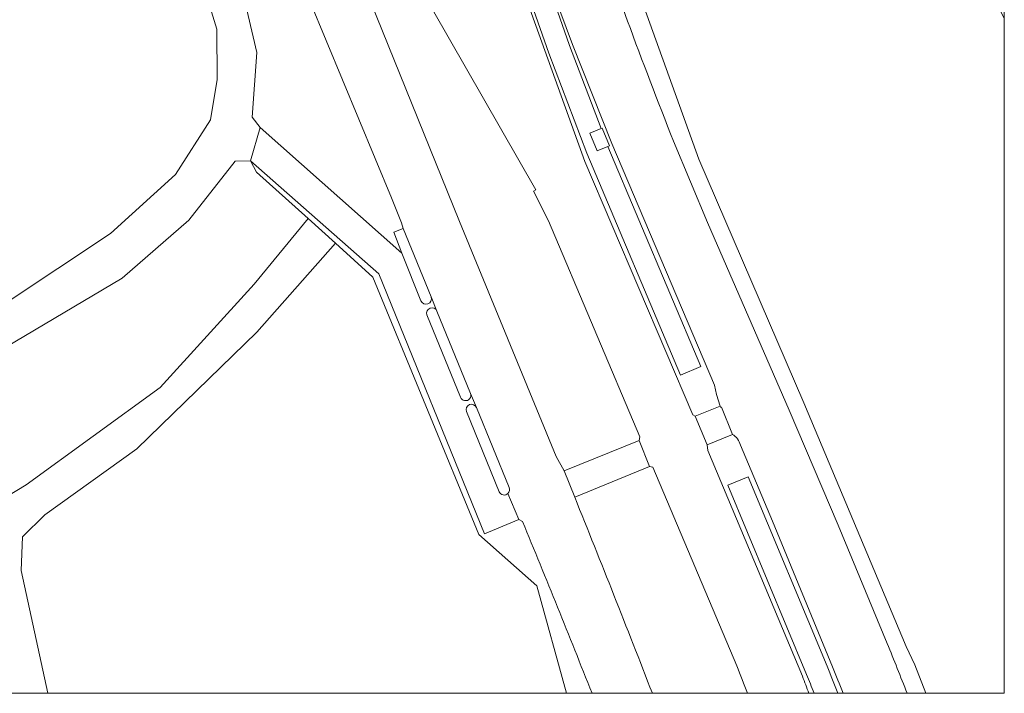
# Model space of a CAD drawing. Header units: metres. Extents: x 154991 to 155595, y 461305 to 461800.
# Tile 52 of 88: x 155518 to 155585, y 461305 to 461351. Entities that reach past the tile are written whole.
import ezdxf

# ---------------------------------------------------------------- set-up
doc = ezdxf.new("R2010")
doc.units = ezdxf.units.M
for name, color, linetype, lineweight in [('B-WE-GR-BOUWLAND-GV', 80, 'Continuous', 13), ('B-WE-IE-TERREINAFSCHEIDING_KUNSTMATIG_HEKWERK-G', 20, 'IE-TERREINAFSCHEIDING_KUNSTMATIG-SO', 18), ('B-WE-OG-TERREIN_BEGROEID-GV', 7, 'Continuous', 18), ('B-WE-OG-TERREIN_ERF-GV', 7, 'Continuous', 18), ('B-WE-VH-VERHARDING_ASFALT-GV', 252, 'Continuous', 18), ('B-WE-VH-VERHARDING_BETONSTRAATSTEEN-GV', 7, 'Continuous', 18), ('B-WE-VH-VERHARDING_TEGEL-GV', 252, 'Continuous', 18)]:
    doc.layers.add(name, color=color, linetype=linetype, lineweight=lineweight)
doc.layers.add('X-XX-AL-HULPLIJN-G', color=210, linetype='Continuous', lineweight=18, plot=False)
doc.linetypes.add('IE-TERREINAFSCHEIDING_KUNSTMATIG-SO', pattern='A,4,[82,NLCS.SHX,S=0.75,R=90,X=0,Y=0],4,-2', length=10)

msp = doc.modelspace()

# ---------------------------------------------------------------- linework, layer by layer
at = {"layer": 'B-WE-GR-BOUWLAND-GV', "flags": 128}
msp.add_lwpolyline([(155584.678, 461350.662), (155571.71, 461375.458), (155569.078, 461377.039), (155566.407, 461378.644), (155565.042, 461380.875), (155556.248, 461381.39), (155553.165, 461381.571), (155549.883, 461380.595), (155554.833, 461366.522), (155563.969, 461341.104), (155571.087, 461324.607), (155578.025, 461308.085), (155578.612, 461306.844), (155579.368, 461304.911)], dxfattribs=at)
at = {"layer": 'B-WE-IE-TERREINAFSCHEIDING_KUNSTMATIG_HEKWERK-G', "flags": 128}
for points in [[(155553.165, 461381.571), (155549.883, 461380.595), (155554.833, 461366.522), (155563.969, 461341.104), (155571.087, 461324.607), (155578.025, 461308.085)], [(155534.013, 461340.234), (155537.503, 461337.084)], [(155537.503, 461337.084), (155539.353, 461335.414)], [(155539.353, 461335.414), (155541.898, 461333.117), (155549.078, 461315.675), (155553.011, 461312.2), (155555.003, 461304.911)], [(155578.612, 461306.844), (155579.368, 461304.911)]]:
    msp.add_lwpolyline(points, dxfattribs=at)
at = {"layer": 'B-WE-OG-TERREIN_BEGROEID-GV', "flags": 128}
for points in [[(155522.23, 461402.943), (155520.222, 461402.427), (155518.22, 461399.854), (155518.274, 461397.237), (155522.13, 461384.16), (155532.08, 461356.659), (155534.026, 461348.34), (155533.701, 461343.97), (155534.255, 461343.253), (155543.849, 461334.751), (155543.305, 461336.162), (155543.95, 461336.424), (155543.822, 461336.806), (155543.16, 461338.49), (155537.623, 461351.812), (155532.078, 461365.18), (155530.103, 461369.977)], [(155579.368, 461304.911), (155578.612, 461306.844), (155578.025, 461308.085), (155571.087, 461324.607), (155563.969, 461341.104), (155554.833, 461366.522), (155549.883, 461380.595), (155553.165, 461381.571), (155546.273, 461394.99), (155544.852, 461394.266), (155544.952, 461393.536)], [(155541.374, 461382.909), (155545.917, 461369.696), (155556.249, 461340.95), (155563.582, 461323.786), (155563.731, 461323.704), (155565.415, 461324.374), (155565.18, 461325.154), (155565.048, 461325.802), (155558.094, 461342.17), (155555.412, 461348.877), (155554.073, 461352.553), (155544.131, 461381.546)], [(155547.939, 461382.922), (155557.78, 461354.359), (155559.148, 461350.472)], [(155543.813, 461381.45), (155555.226, 461348.814), (155557.359, 461343.193), (155557.426, 461343.221), (155557.928, 461342.025), (155557.823, 461341.981), (155564.124, 461327.051), (155562.742, 461326.468), (155556.387, 461341.528), (155553.816, 461348.3), (155551.175, 461355.852), (155550.908, 461356.608), (155550.911, 461356.609), (155546.482, 461369.274), (155546.352, 461369.228)], [(155546.045, 461370.522), (155546.974, 461370.851), (155547.415, 461369.604), (155546.482, 461369.274), (155550.911, 461356.609), (155551.971, 461356.984), (155552.412, 461355.737), (155551.349, 461355.361), (155551.175, 461355.852), (155553.816, 461348.3), (155556.387, 461341.528), (155562.742, 461326.468), (155564.124, 461327.051), (155557.823, 461341.981), (155557.089, 461341.673), (155556.587, 461342.869), (155557.359, 461343.193), (155555.226, 461348.814), (155543.813, 461381.45)], [(155533.651, 461371.82), (155547.768, 461336.881), (155554.31, 461320.964), (155554.843, 461319.993), (155559.933, 461322.047), (155559.97, 461322.303), (155553.798, 461336.935), (155552.777, 461338.951), (155552.927, 461339.024), (155542.381, 461357.474), (155534.073, 461380.994)], [(155562.264, 461342.331), (155564.569, 461336.814), (155570.095, 461324.105), (155573.415, 461316.306), (155576.751, 461308.286)], [(155552.029, 461316.561), (155551.78, 461316.691), (155549.453, 461315.729), (155542.303, 461333.345), (155533.593, 461341.005), (155534.013, 461340.234), (155537.503, 461337.084), (155539.353, 461335.414), (155541.898, 461333.117), (155549.078, 461315.675), (155553.011, 461312.2), (155555.003, 461304.911)], [(155566.261, 461322.461), (155564.533, 461321.761), (155564.595, 461321.373), (155570.995, 461306.063)], [(155573.026, 461306.714), (155568.971, 461316.574), (155566.792, 461321.726)], [(155566.547, 461306.77), (155560.872, 461320.238), (155560.644, 461320.275), (155555.567, 461318.203)], [(155571.283, 461306.185), (155565.946, 461319.013), (155567.331, 461319.59), (155572.673, 461306.75)], [(155572.673, 461306.75), (155567.331, 461319.59), (155565.946, 461319.013), (155571.283, 461306.185)]]:
    msp.add_lwpolyline(points, dxfattribs=at)
at = {"layer": 'B-WE-OG-TERREIN_BEGROEID-GV'}
for points in [[(155559.148, 461350.472, 0.005411), (155562.264, 461342.331)], [(155566.792, 461321.726, 0.216411), (155566.261, 461322.461)], [(155555.567, 461318.203, -0.003495), (155560.831, 461304.911, -0.003495)], [(155556.742, 461304.911, 0.003602), (155552.029, 461316.561)], [(155576.751, 461308.286, -0.001794), (155578.095, 461304.911, -0.001794)], [(155567.283, 461304.911, 0.001221), (155566.547, 461306.77)], [(155572.673, 461306.75, -0.001085), (155573.398, 461304.911, -0.001085)], [(155573.398, 461304.911, 0.001085), (155572.673, 461306.75)], [(155573.75, 461304.911, 0.000991), (155573.026, 461306.714)], [(155570.995, 461306.063, -0.000727), (155571.441, 461304.911, -0.000727)], [(155571.786, 461304.911, 0.000754), (155571.283, 461306.185)], [(155571.283, 461306.185, -0.000754), (155571.786, 461304.911, -0.000754)]]:
    msp.add_lwpolyline(points, format="xyb", dxfattribs=at)
at = {"layer": 'B-WE-OG-TERREIN_ERF-GV', "flags": 128}
for points in [[(155515.672, 461327.575), (155524.9, 461333.046), (155529.414, 461336.971), (155532.566, 461340.967), (155533.593, 461341.005), (155534.255, 461343.253), (155533.701, 461343.97), (155534.026, 461348.34), (155532.08, 461356.659), (155522.13, 461384.16), (155518.274, 461397.237), (155518.22, 461399.854), (155520.222, 461402.427), (155517.381, 461405.405)], [(155459.197, 461314.963), (155469.251, 461317.086), (155486.232, 461321.312), (155502.715, 461325.64), (155506.831, 461326.935), (155516.982, 461331.324), (155524.108, 461336.081), (155528.528, 461340.072), (155530.889, 461343.781), (155531.343, 461346.523), (155531.323, 461349.928), (155522.454, 461378.725), (155517.74, 461393.82), (155513.687, 461396.171), (155503.224, 461392.276), (155492.942, 461386.527), (155482.442, 461381.548), (155482.058, 461382.593), (155470.477, 461377.412), (155469.695, 461378.577), (155464.344, 461375.596), (155463.639, 461376.747), (155408.031, 461345.101)], [(155517.74, 461393.82), (155522.454, 461378.725), (155531.323, 461349.928), (155531.343, 461346.523), (155530.889, 461343.781), (155528.528, 461340.072), (155524.108, 461336.081), (155516.982, 461331.324)], [(155491.342, 461304.911), (155493.411, 461305.509), (155503.449, 461310.591), (155510.893, 461314.506), (155518.408, 461319.051), (155527.468, 461325.649), (155533.843, 461332.631), (155537.503, 461337.084), (155534.013, 461340.234), (155533.593, 461341.005), (155532.566, 461340.967), (155529.414, 461336.971), (155524.9, 461333.046), (155515.672, 461327.575), (155506.882, 461323.112), (155499.61, 461320.36), (155486.577, 461316.928), (155473.19, 461314.041), (155464.975, 461313.033), (155454.704, 461312.102)], [(155519.864, 461304.911), (155518.051, 461313.24), (155518.138, 461315.518), (155519.662, 461317.008), (155525.893, 461321.481), (155534.036, 461329.384), (155539.353, 461335.414), (155537.503, 461337.084), (155533.843, 461332.631), (155527.468, 461325.649), (155518.408, 461319.051), (155510.893, 461314.506), (155503.449, 461310.591), (155493.411, 461305.509), (155491.342, 461304.911)], [(155555.003, 461304.911), (155553.011, 461312.2), (155549.078, 461315.675), (155541.898, 461333.117), (155539.353, 461335.414), (155534.036, 461329.384), (155525.893, 461321.481), (155519.662, 461317.008), (155518.138, 461315.518), (155518.051, 461313.24), (155519.864, 461304.911)]]:
    msp.add_lwpolyline(points, dxfattribs=at)
at = {"layer": 'B-WE-VH-VERHARDING_ASFALT-GV', "flags": 128}
for points in [[(155570.995, 461306.063), (155564.595, 461321.373), (155564.533, 461321.761), (155563.731, 461323.704), (155563.582, 461323.786), (155556.249, 461340.95), (155545.917, 461369.696), (155541.374, 461382.909)], [(155559.148, 461350.472), (155557.78, 461354.359), (155547.939, 461382.922)], [(155544.131, 461381.546), (155554.073, 461352.553), (155555.412, 461348.877), (155558.094, 461342.17), (155565.048, 461325.802), (155565.18, 461325.154), (155565.415, 461324.374), (155565.44, 461324.302), (155565.507, 461324.309), (155566.261, 461322.461)], [(155534.073, 461380.994), (155542.381, 461357.474), (155552.927, 461339.024), (155552.777, 461338.951), (155553.798, 461336.935), (155559.97, 461322.303), (155559.933, 461322.047), (155560.644, 461320.275), (155560.872, 461320.238), (155566.547, 461306.77)], [(155555.567, 461318.203), (155554.843, 461319.993), (155554.31, 461320.964), (155547.768, 461336.881), (155533.651, 461371.82)], [(155530.103, 461369.977), (155532.078, 461365.18), (155537.623, 461351.812), (155543.16, 461338.49), (155543.822, 461336.806), (155543.95, 461336.424), (155545.837, 461331.776), (155546.229, 461330.821), (155548.505, 461325.235), (155548.907, 461324.278), (155551.127, 461318.868)], [(155576.751, 461308.286), (155573.415, 461316.306), (155570.095, 461324.105), (155564.569, 461336.814), (155562.264, 461342.331)], [(155566.792, 461321.726), (155568.971, 461316.574), (155573.026, 461306.714)], [(155551.045, 461318.45), (155551.78, 461316.691), (155552.029, 461316.561)]]:
    msp.add_lwpolyline(points, dxfattribs=at)
at = {"layer": 'B-WE-VH-VERHARDING_ASFALT-GV'}
for points in [[(155562.264, 461342.331, -0.005411), (155559.148, 461350.472)], [(155566.261, 461322.461, -0.216411), (155566.792, 461321.726)], [(155551.127, 461318.868, -0.320445), (155551.045, 461318.45)], [(155560.831, 461304.911, 0.003495), (155555.567, 461318.203)], [(155552.029, 461316.561, -0.003602), (155556.742, 461304.911, -0.003602)], [(155578.095, 461304.911, 0.001794), (155576.751, 461308.286)], [(155566.547, 461306.77, -0.001221), (155567.283, 461304.911, -0.001221)], [(155573.026, 461306.714, -0.000991), (155573.75, 461304.911, -0.000991)], [(155571.441, 461304.911, 0.000727), (155570.995, 461306.063)]]:
    msp.add_lwpolyline(points, format="xyb", dxfattribs=at)
at = {"layer": 'B-WE-VH-VERHARDING_BETONSTRAATSTEEN-GV', "flags": 128}
msp.add_lwpolyline([(155557.359, 461343.193), (155556.587, 461342.869), (155557.089, 461341.673), (155557.823, 461341.981), (155557.928, 461342.025), (155557.426, 461343.221)], close=True, dxfattribs=at)
at = {"layer": 'B-WE-VH-VERHARDING_TEGEL-GV', "flags": 128}
for points in [[(155545.142, 461331.512), (155543.849, 461334.751), (155534.255, 461343.253), (155533.593, 461341.005), (155542.303, 461333.345), (155549.453, 461315.729), (155551.78, 461316.691), (155551.045, 461318.45)], [(155545.837, 461331.776), (155543.95, 461336.424), (155543.305, 461336.162), (155543.849, 461334.751), (155545.142, 461331.512)], [(155546.229, 461330.821), (155545.837, 461331.776)], [(155548.505, 461325.235), (155546.229, 461330.821)], [(155545.557, 461330.553), (155547.831, 461324.988)], [(155547.831, 461324.988), (155545.557, 461330.553)], [(155548.907, 461324.278), (155548.505, 461325.235)], [(155548.227, 461324.008), (155550.456, 461318.569)], [(155550.456, 461318.569), (155548.227, 461324.008)], [(155551.127, 461318.868), (155548.907, 461324.278)]]:
    msp.add_lwpolyline(points, dxfattribs=at)
at = {"layer": 'B-WE-VH-VERHARDING_TEGEL-GV'}
for points in [[(155545.142, 461331.512, 0.993236), (155545.837, 461331.776)], [(155545.837, 461331.776, -0.993236), (155545.142, 461331.512)], [(155546.229, 461330.821, 0.966635), (155545.557, 461330.553)], [(155545.557, 461330.553, -0.966635), (155546.229, 461330.821)], [(155547.831, 461324.988, 1.022017), (155548.505, 461325.235)], [(155548.505, 461325.235, -1.022017), (155547.831, 461324.988)], [(155548.907, 461324.278, 0.979189), (155548.227, 461324.008)], [(155548.227, 461324.008, -0.979189), (155548.907, 461324.278)], [(155551.045, 461318.45, 0.320445), (155551.127, 461318.868)], [(155550.456, 461318.569, 0.520886), (155551.045, 461318.45)], [(155551.045, 461318.45, -0.520886), (155550.456, 461318.569)]]:
    msp.add_lwpolyline(points, format="xyb", dxfattribs=at)
at = {"layer": 'B-WE-VH-VERHARDING_TEGEL-GV', "flags": 128}
for points in [[(155566.261, 461322.461), (155565.507, 461324.309), (155565.44, 461324.302), (155565.415, 461324.374), (155563.731, 461323.704), (155564.533, 461321.761)], [(155560.644, 461320.275), (155559.933, 461322.047), (155554.843, 461319.993), (155555.567, 461318.203)]]:
    msp.add_lwpolyline(points, close=True, dxfattribs=at)
at = {"layer": 'X-XX-AL-HULPLIJN-G'}
msp.add_lwpolyline([(155584.678, 461304.911), (155002.41, 461304.911), (155002.41, 461797.142), (155584.678, 461797.142)], close=True, dxfattribs=at)

doc.saveas('drawing.dxf')
